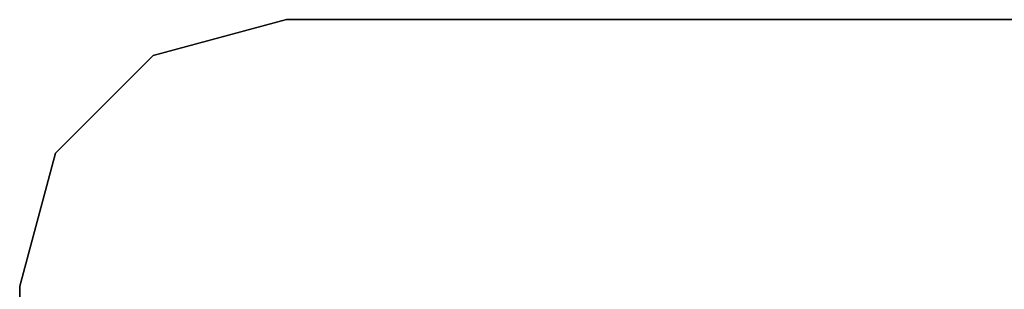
# Model space of a CAD drawing. Extents: x 0.2 to 40.1, y -6.7 to 6.7.
# Tile 73 of 256: x 0.455 to 1.908, y 3.736 to 4.134. Entities that reach past the tile are written whole.
import ezdxf

# ---------------------------------------------------------------- set-up
doc = ezdxf.new("R2010")
doc.units = 0
doc.header["$MEASUREMENT"] = 0
doc.layers.get('0').update_dxf_attribs({"color": 13, "linetype": 'CONTINUOUS'})

# ---------------------------------------------------------------- blocks, each defined once
blk = doc.blocks.new('SNOWBALL_XIV_PM3_STL')
at = {"color": 0}
for p, q in [((0.652, 4.0811, 50.9108), (0.8489, 4.1339, 50.9108)), ((0.8489, 4.1339, 50.8714), (0.652, 4.0811, 50.8714)), ((0.8489, 4.1339, 50.8714), (0.652, 4.0811, 50.8714)), ((0.652, 4.0811, 50.9108), (0.8489, 4.1339, 50.9108)), ((0.8489, 4.1339, 50.9108), (0.8489, 4.1339, 50.8714)), ((39.4316, 4.1339, 50.8714), (0.8489, 4.1339, 50.8714)), ((0.8489, 4.1339, 50.9108), (0.8489, 4.1339, 50.8714)), ((0.8489, 4.1339, 50.9108), (39.4316, 4.1339, 50.9108)), ((39.4316, 4.1339, 50.8714), (0.8489, 4.1339, 50.8714)), ((0.8489, 4.1339, 50.9108), (39.4316, 4.1339, 50.9108)), ((0.5079, 3.937, 50.9108), (0.652, 4.0811, 50.9108)), ((0.652, 4.0811, 50.8714), (0.5079, 3.937, 50.8714)), ((0.652, 4.0811, 50.8714), (0.5079, 3.937, 50.8714)), ((0.5079, 3.937, 50.9108), (0.652, 4.0811, 50.9108)), ((0.652, 4.0811, 50.9108), (0.652, 4.0811, 50.8714)), ((0.652, 4.0811, 50.9108), (0.652, 4.0811, 50.8714)), ((0.4552, 3.7402, 50.9108), (0.5079, 3.937, 50.9108)), ((0.5079, 3.937, 50.8714), (0.4552, 3.7402, 50.8714)), ((0.5079, 3.937, 50.8714), (0.4552, 3.7402, 50.8714)), ((0.4552, 3.7402, 50.9108), (0.5079, 3.937, 50.9108)), ((0.5079, 3.937, 50.9108), (0.5079, 3.937, 50.8714)), ((0.5079, 3.937, 50.9108), (0.5079, 3.937, 50.8714)), ((0.4552, 3.7402, 50.8714), (0.4552, -3.7402, 50.8714)), ((0.4552, -3.7402, 50.9108), (0.4552, 3.7402, 50.9108)), ((0.4552, 3.7402, 50.9108), (0.4552, 3.7402, 50.8714)), ((0.4552, 3.7402, 50.9108), (0.4552, 3.7402, 50.8714)), ((0.4552, 3.7402, 50.8714), (0.4552, -3.7402, 50.8714)), ((0.4552, -3.7402, 50.9108), (0.4552, 3.7402, 50.9108))]:
    blk.add_line(p, q, dxfattribs=at)
blk = doc.blocks.new('GRUPUJ_1')
at = {"color": 0}
blk.add_blockref('SNOWBALL_XIV_PM3_STL', (-0.2062, 6.6596, -0.5119), dxfattribs=at)

msp = doc.modelspace()

# ---------------------------------------------------------------- block references
at = {"color": 0}
msp.add_blockref('GRUPUJ_1', (0.2062, -6.6596, 0.5119), dxfattribs=at)

doc.saveas('drawing.dxf')
